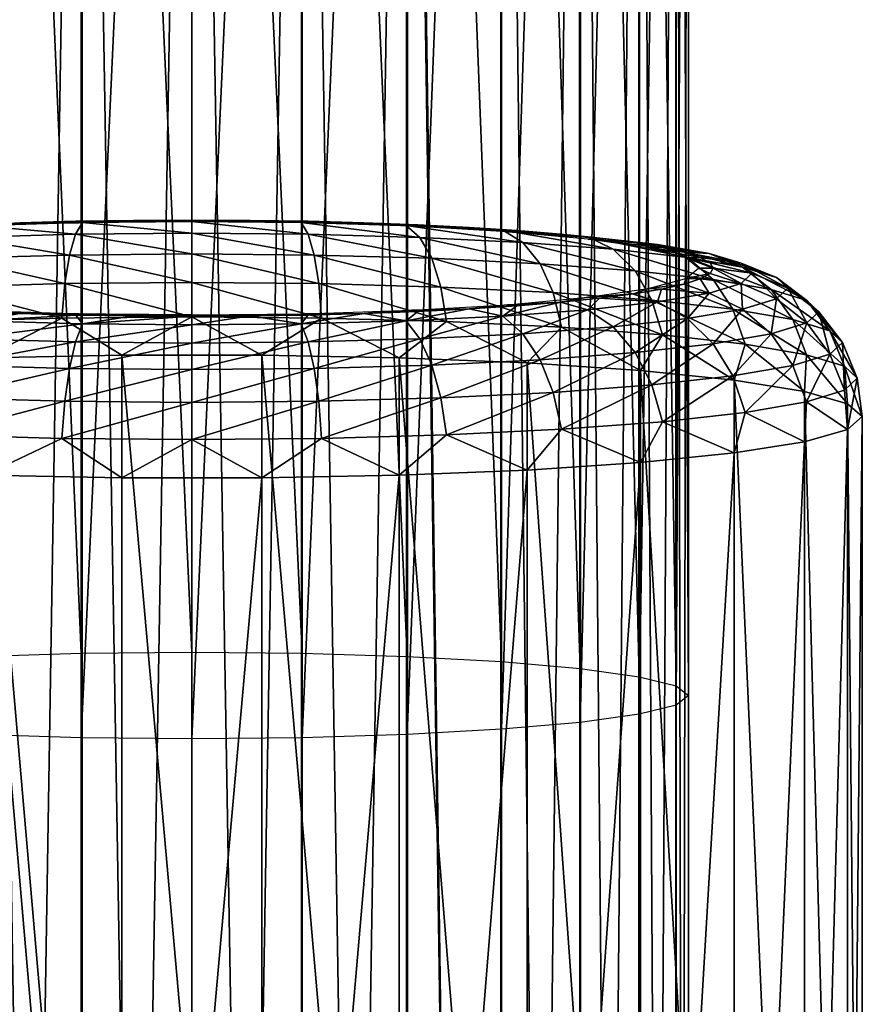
# Model space of a CAD drawing. Header units: millimetres. Extents: x -44 to 78, y -375 to 458.
# Tile 69 of 76: x -3 to 14, y 305 to 325. Entities that reach past the tile are written whole.
import ezdxf

# ---------------------------------------------------------------- set-up
doc = ezdxf.new("R2010")
doc.units = ezdxf.units.MM
doc.header["$LTSCALE"] = 198.929398
for name, color, linetype in [('10', 7, 'CONTINUOUS'), ('254', 7, 'CONTINUOUS'), ('255', 7, 'CONTINUOUS'), ('256', 7, 'CONTINUOUS'), ('257', 7, 'CONTINUOUS'), ('258', 7, 'CONTINUOUS'), ('5', 7, 'CONTINUOUS'), ('6', 7, 'CONTINUOUS'), ('9', 7, 'CONTINUOUS')]:
    doc.layers.add(name, color=color, linetype=linetype)

msp = doc.modelspace()

# ---------------------------------------------------------------- linework, layer by layer
at = {"layer": '10', "color": 7, "linetype": 'CONTINUOUS', "true_color": 0x00000b}
for points in [[(0, 360.706, 201.996), (-2.199, 360.685, 201.752), (0, 312.122, 206.246), (0, 360.706, 201.996)], [(-2.225, 312.1, 205.997), (-4.317, 360.621, 201.02), (-4.339, 312.035, 205.26), (-2.225, 312.1, 205.997)], [(-2.199, 360.685, 201.752), (-4.317, 360.621, 201.02), (-2.225, 312.1, 205.997), (-2.199, 360.685, 201.752)], [(0, 312.122, 206.246), (-2.199, 360.685, 201.752), (-2.225, 312.1, 205.997), (0, 312.122, 206.246)], [(-4.341, 359.049, 183.059), (-2.225, 358.985, 182.322), (-4.339, 310.465, 187.309), (-4.341, 359.049, 183.059)], [(-4.339, 310.465, 187.309), (-2.225, 358.985, 182.322), (-2.225, 310.4, 186.572), (-4.339, 310.465, 187.309)], [(-2.225, 358.985, 182.322), (0, 358.963, 182.072), (-2.225, 310.4, 186.572), (-2.225, 358.985, 182.322)], [(0, 358.963, 182.072), (0, 310.378, 186.323), (-2.225, 310.4, 186.572), (0, 358.963, 182.072)]]:
    msp.add_3dface(points, dxfattribs=at)
at = {"layer": '254', "color": 7, "linetype": 'CONTINUOUS', "true_color": 0xa2afbf}
for points in [[(13.5, 285.004, 198.585), (13.202, 284.744, 195.778), (13.5, 316.868, 195.635), (13.5, 285.004, 198.585)], [(13.5, 316.868, 195.635), (13.202, 284.744, 195.778), (13.205, 316.609, 192.84), (13.5, 316.868, 195.635)], [(13.202, 284.744, 195.778), (12.332, 284.498, 193.12), (13.205, 316.609, 192.84), (13.202, 284.744, 195.778)], [(13.205, 316.609, 192.84), (12.332, 284.498, 193.12), (12.333, 316.361, 190.167), (13.205, 316.609, 192.84)], [(12.333, 316.361, 190.167), (10.925, 284.273, 190.689), (10.922, 316.136, 187.733), (12.333, 316.361, 190.167)], [(12.332, 284.498, 193.12), (10.925, 284.273, 190.689), (12.333, 316.361, 190.167), (12.332, 284.498, 193.12)], [(10.925, 284.273, 190.689), (9.032, 284.079, 188.594), (10.922, 316.136, 187.733), (10.925, 284.273, 190.689)], [(10.922, 316.136, 187.733), (9.032, 284.079, 188.594), (9.033, 315.943, 185.645), (10.922, 316.136, 187.733)], [(9.032, 284.079, 188.594), (6.746, 283.926, 186.943), (9.033, 315.943, 185.645), (9.032, 284.079, 188.594)], [(9.033, 315.943, 185.645), (6.746, 283.926, 186.943), (6.75, 315.79, 183.993), (9.033, 315.943, 185.645)], [(-1.416, 283.766, 185.217), (-4.174, 283.82, 185.803), (-4.172, 315.684, 182.85), (-1.416, 283.766, 185.217)], [(-1.411, 315.63, 182.266), (-1.416, 283.766, 185.217), (-4.172, 315.684, 182.85), (-1.411, 315.63, 182.266)], [(4.172, 315.684, 182.85), (1.416, 283.766, 185.217), (1.411, 315.63, 182.266), (4.172, 315.684, 182.85)], [(4.174, 283.82, 185.803), (1.416, 283.766, 185.217), (4.172, 315.684, 182.85), (4.174, 283.82, 185.803)], [(6.75, 315.79, 183.993), (4.174, 283.82, 185.803), (4.172, 315.684, 182.85), (6.75, 315.79, 183.993)], [(6.746, 283.926, 186.943), (4.174, 283.82, 185.803), (6.75, 315.79, 183.993), (6.746, 283.926, 186.943)], [(1.416, 283.766, 185.217), (-1.416, 283.766, 185.217), (1.411, 315.63, 182.266), (1.416, 283.766, 185.217)], [(1.411, 315.63, 182.266), (-1.416, 283.766, 185.217), (-1.411, 315.63, 182.266), (1.411, 315.63, 182.266)]]:
    msp.add_3dface(points, dxfattribs=at)
at = {"layer": '255', "color": 7, "linetype": 'CONTINUOUS', "true_color": 0xa2afbf}
for points in [[(-4.172, 318.051, 208.419), (-1.416, 286.242, 211.953), (-1.411, 318.106, 209.004), (-4.172, 318.051, 208.419)], [(-1.416, 286.242, 211.953), (1.415, 286.242, 211.953), (-1.411, 318.106, 209.004), (-1.416, 286.242, 211.953)], [(-1.411, 318.106, 209.004), (1.415, 286.242, 211.953), (1.411, 318.106, 209.004), (-1.411, 318.106, 209.004)], [(1.415, 286.242, 211.953), (4.173, 286.187, 211.367), (1.411, 318.106, 209.004), (1.415, 286.242, 211.953)], [(1.411, 318.106, 209.004), (4.173, 286.187, 211.367), (4.172, 318.051, 208.419), (1.411, 318.106, 209.004)], [(-4.174, 286.187, 211.367), (-1.416, 286.242, 211.953), (-4.172, 318.051, 208.419), (-4.174, 286.187, 211.367)], [(4.173, 286.187, 211.367), (6.745, 286.082, 210.227), (4.172, 318.051, 208.419), (4.173, 286.187, 211.367)], [(4.172, 318.051, 208.419), (6.745, 286.082, 210.227), (6.75, 317.946, 207.276), (4.172, 318.051, 208.419)], [(6.745, 286.082, 210.227), (9.031, 285.929, 208.577), (6.75, 317.946, 207.276), (6.745, 286.082, 210.227)], [(6.75, 317.946, 207.276), (9.031, 285.929, 208.577), (9.033, 317.793, 205.624), (6.75, 317.946, 207.276)], [(9.031, 285.929, 208.577), (10.924, 285.735, 206.482), (9.033, 317.793, 205.624), (9.031, 285.929, 208.577)], [(9.033, 317.793, 205.624), (10.924, 285.735, 206.482), (10.922, 317.599, 203.536), (9.033, 317.793, 205.624)], [(10.924, 285.735, 206.482), (12.331, 285.51, 204.051), (10.922, 317.599, 203.536), (10.924, 285.735, 206.482)], [(10.922, 317.599, 203.536), (12.331, 285.51, 204.051), (12.333, 317.374, 201.102), (10.922, 317.599, 203.536)], [(12.331, 285.51, 204.051), (13.202, 285.264, 201.392), (12.333, 317.374, 201.102), (12.331, 285.51, 204.051)], [(12.333, 317.374, 201.102), (13.202, 285.264, 201.392), (13.205, 317.126, 198.429), (12.333, 317.374, 201.102)], [(13.202, 285.264, 201.392), (13.5, 285.004, 198.585), (13.205, 317.126, 198.429), (13.202, 285.264, 201.392)], [(13.5, 285.004, 198.585), (13.5, 316.868, 195.635), (13.205, 317.126, 198.429), (13.5, 285.004, 198.585)]]:
    msp.add_3dface(points, dxfattribs=at)
at = {"layer": '256', "color": 7, "linetype": 'CONTINUOUS', "true_color": 0xa2afbf}
for points in [[(-2.269, 320.772, 205.26), (-4.426, 320.702, 204.509), (-3.466, 320.769, 205.227), (-2.269, 320.772, 205.26)], [(-2.335, 320.799, 205.551), (-2.269, 320.772, 205.26), (-3.466, 320.769, 205.227), (-2.335, 320.799, 205.551)], [(-1.176, 320.817, 205.747), (2.335, 320.799, 205.551), (-2.335, 320.799, 205.551), (-1.176, 320.817, 205.747)], [(0, 320.795, 205.515), (-2.269, 320.772, 205.26), (-2.335, 320.799, 205.551), (0, 320.795, 205.515)], [(2.335, 320.799, 205.551), (0, 320.795, 205.515), (-2.335, 320.799, 205.551), (2.335, 320.799, 205.551)], [(0, 320.823, 205.813), (1.176, 320.817, 205.747), (-1.176, 320.817, 205.747), (0, 320.823, 205.813)], [(1.176, 320.817, 205.747), (2.335, 320.799, 205.551), (-1.176, 320.817, 205.747), (1.176, 320.817, 205.747)], [(3.466, 320.769, 205.227), (0, 320.795, 205.515), (2.335, 320.799, 205.551), (3.466, 320.769, 205.227)], [(2.269, 320.772, 205.26), (0, 320.795, 205.515), (3.466, 320.769, 205.227), (2.269, 320.772, 205.26)], [(4.426, 320.702, 204.509), (2.269, 320.772, 205.26), (4.554, 320.727, 204.779), (4.426, 320.702, 204.509)], [(4.554, 320.727, 204.779), (2.269, 320.772, 205.26), (3.466, 320.769, 205.227), (4.554, 320.727, 204.779)], [(5.584, 320.675, 204.212), (4.426, 320.702, 204.509), (4.554, 320.727, 204.779), (5.584, 320.675, 204.212)], [(6.359, 320.59, 203.299), (4.426, 320.702, 204.509), (6.544, 320.612, 203.534), (6.359, 320.59, 203.299)], [(6.544, 320.612, 203.534), (4.426, 320.702, 204.509), (5.584, 320.675, 204.212), (6.544, 320.612, 203.534)], [(7.423, 320.54, 202.753), (6.359, 320.59, 203.299), (6.544, 320.612, 203.534), (7.423, 320.54, 202.753)], [(7.975, 320.441, 201.69), (6.359, 320.59, 203.299), (8.208, 320.459, 201.878), (7.975, 320.441, 201.69)], [(8.208, 320.459, 201.878), (6.359, 320.59, 203.299), (7.423, 320.54, 202.753), (8.208, 320.459, 201.878)], [(8.89, 320.37, 200.922), (7.975, 320.441, 201.69), (8.208, 320.459, 201.878), (8.89, 320.37, 200.922)], [(9.19, 320.263, 199.765), (7.975, 320.441, 201.69), (9.46, 320.275, 199.895), (9.19, 320.263, 199.765)], [(9.46, 320.275, 199.895), (7.975, 320.441, 201.69), (8.89, 320.37, 200.922), (9.46, 320.275, 199.895)], [(9.911, 320.175, 198.811), (9.19, 320.263, 199.765), (9.46, 320.275, 199.895), (9.911, 320.175, 198.811)], [(9.944, 320.064, 197.618), (9.19, 320.263, 199.765), (10.237, 320.07, 197.684), (9.944, 320.064, 197.618)], [(10.237, 320.07, 197.684), (9.19, 320.263, 199.765), (9.911, 320.175, 198.811), (10.237, 320.07, 197.684)], [(10.434, 319.963, 196.53), (9.944, 320.064, 197.618), (10.237, 320.07, 197.684), (10.434, 319.963, 196.53)], [(10.2, 319.855, 195.358), (9.944, 320.064, 197.618), (10.5, 319.855, 195.358), (10.2, 319.855, 195.358)], [(10.5, 319.855, 195.358), (9.944, 320.064, 197.618), (10.434, 319.963, 196.53), (10.5, 319.855, 195.358)], [(9.944, 319.646, 193.098), (10.2, 319.855, 195.358), (10.434, 319.746, 194.186), (9.944, 319.646, 193.098)], [(10.434, 319.746, 194.186), (10.2, 319.855, 195.358), (10.5, 319.855, 195.358), (10.434, 319.746, 194.186)], [(10.237, 319.64, 193.032), (9.944, 319.646, 193.098), (10.434, 319.746, 194.186), (10.237, 319.64, 193.032)], [(9.19, 319.447, 190.951), (9.944, 319.646, 193.098), (9.911, 319.535, 191.905), (9.19, 319.447, 190.951)], [(9.46, 319.435, 190.821), (9.19, 319.447, 190.951), (9.911, 319.535, 191.905), (9.46, 319.435, 190.821)], [(9.911, 319.535, 191.905), (9.944, 319.646, 193.098), (10.237, 319.64, 193.032), (9.911, 319.535, 191.905)], [(6.359, 319.12, 187.417), (7.975, 319.269, 189.026), (7.423, 319.17, 187.964), (6.359, 319.12, 187.417)], [(7.423, 319.17, 187.964), (7.975, 319.269, 189.026), (8.208, 319.251, 188.839), (7.423, 319.17, 187.964)], [(7.975, 319.269, 189.026), (9.19, 319.447, 190.951), (8.89, 319.34, 189.794), (7.975, 319.269, 189.026)], [(8.208, 319.251, 188.839), (7.975, 319.269, 189.026), (8.89, 319.34, 189.794), (8.208, 319.251, 188.839)], [(8.89, 319.34, 189.794), (9.19, 319.447, 190.951), (9.46, 319.435, 190.821), (8.89, 319.34, 189.794)], [(4.426, 319.008, 186.208), (6.359, 319.12, 187.417), (5.584, 319.035, 186.504), (4.426, 319.008, 186.208)], [(5.584, 319.035, 186.504), (6.359, 319.12, 187.417), (6.544, 319.098, 187.182), (5.584, 319.035, 186.504)], [(6.544, 319.098, 187.182), (6.359, 319.12, 187.417), (7.423, 319.17, 187.964), (6.544, 319.098, 187.182)], [(-4.426, 319.008, 186.208), (-2.269, 318.938, 185.456), (-4.554, 318.983, 185.938), (-4.426, 319.008, 186.208)], [(-4.554, 318.983, 185.938), (-2.269, 318.938, 185.456), (-3.466, 318.941, 185.489), (-4.554, 318.983, 185.938)], [(-2.269, 318.938, 185.456), (0, 318.914, 185.201), (-3.466, 318.941, 185.489), (-2.269, 318.938, 185.456)], [(-3.466, 318.941, 185.489), (0, 318.914, 185.201), (-2.335, 318.911, 185.165), (-3.466, 318.941, 185.489)], [(-2.335, 318.911, 185.165), (0, 318.914, 185.201), (2.335, 318.911, 185.165), (-2.335, 318.911, 185.165)], [(-1.176, 318.893, 184.969), (-2.335, 318.911, 185.165), (1.176, 318.893, 184.969), (-1.176, 318.893, 184.969)], [(1.176, 318.893, 184.969), (-2.335, 318.911, 185.165), (2.335, 318.911, 185.165), (1.176, 318.893, 184.969)], [(0, 318.887, 184.903), (-1.176, 318.893, 184.969), (1.176, 318.893, 184.969), (0, 318.887, 184.903)], [(0, 318.914, 185.201), (2.269, 318.938, 185.456), (2.335, 318.911, 185.165), (0, 318.914, 185.201)], [(2.269, 318.938, 185.456), (4.426, 319.008, 186.208), (3.466, 318.941, 185.489), (2.269, 318.938, 185.456)], [(2.335, 318.911, 185.165), (2.269, 318.938, 185.456), (3.466, 318.941, 185.489), (2.335, 318.911, 185.165)], [(3.466, 318.941, 185.489), (4.426, 319.008, 186.208), (4.554, 318.983, 185.938), (3.466, 318.941, 185.489)], [(4.554, 318.983, 185.938), (4.426, 319.008, 186.208), (5.584, 319.035, 186.504), (4.554, 318.983, 185.938)]]:
    msp.add_3dface(points, dxfattribs=at)
at = {"layer": '257', "color": 7, "linetype": 'CONTINUOUS', "true_color": 0xa2afbf}
for points in [[(10.434, 319.746, 194.186), (10.5, 319.855, 195.358), (11.06, 319.55, 193.177), (10.434, 319.746, 194.186)], [(11.06, 319.55, 193.177), (10.5, 319.855, 195.358), (11.276, 319.753, 195.367), (11.06, 319.55, 193.177)], [(10.237, 319.64, 193.032), (10.434, 319.746, 194.186), (11.06, 319.55, 193.177), (10.237, 319.64, 193.032)], [(11.06, 319.55, 193.177), (11.276, 319.753, 195.367), (11.77, 319.238, 193.064), (11.06, 319.55, 193.177)], [(11.276, 319.753, 195.367), (12.001, 319.454, 195.395), (11.77, 319.238, 193.064), (11.276, 319.753, 195.367)], [(9.46, 319.435, 190.821), (9.911, 319.535, 191.905), (10.418, 319.355, 191.071), (9.46, 319.435, 190.821)], [(9.911, 319.535, 191.905), (10.237, 319.64, 193.032), (10.418, 319.355, 191.071), (9.911, 319.535, 191.905)], [(10.418, 319.355, 191.071), (10.237, 319.64, 193.032), (11.06, 319.55, 193.177), (10.418, 319.355, 191.071)], [(10.418, 319.355, 191.071), (11.06, 319.55, 193.177), (11.087, 319.031, 190.822), (10.418, 319.355, 191.071)], [(11.087, 319.031, 190.822), (11.06, 319.55, 193.177), (11.77, 319.238, 193.064), (11.087, 319.031, 190.822)], [(11.77, 319.238, 193.064), (12.001, 319.454, 195.395), (12.38, 318.752, 192.987), (11.77, 319.238, 193.064)], [(12.001, 319.454, 195.395), (12.622, 318.979, 195.439), (12.38, 318.752, 192.987), (12.001, 319.454, 195.395)], [(7.423, 319.17, 187.964), (8.208, 319.251, 188.839), (7.974, 319.018, 187.428), (7.423, 319.17, 187.964)], [(7.974, 319.018, 187.428), (8.208, 319.251, 188.839), (9.376, 319.176, 189.129), (7.974, 319.018, 187.428)], [(8.208, 319.251, 188.839), (8.89, 319.34, 189.794), (9.376, 319.176, 189.129), (8.208, 319.251, 188.839)], [(8.89, 319.34, 189.794), (9.46, 319.435, 190.821), (9.376, 319.176, 189.129), (8.89, 319.34, 189.794)], [(9.376, 319.176, 189.129), (9.46, 319.435, 190.821), (10.418, 319.355, 191.071), (9.376, 319.176, 189.129)], [(9.376, 319.176, 189.129), (10.418, 319.355, 191.071), (9.978, 318.84, 188.756), (9.376, 319.176, 189.129)], [(9.978, 318.84, 188.756), (10.418, 319.355, 191.071), (11.087, 319.031, 190.822), (9.978, 318.84, 188.756)], [(5.584, 319.035, 186.504), (6.544, 319.098, 187.182), (6.265, 318.889, 186.031), (5.584, 319.035, 186.504)], [(6.544, 319.098, 187.182), (7.423, 319.17, 187.964), (6.265, 318.889, 186.031), (6.544, 319.098, 187.182)], [(6.265, 318.889, 186.031), (7.423, 319.17, 187.964), (7.974, 319.018, 187.428), (6.265, 318.889, 186.031)], [(7.974, 319.018, 187.428), (9.376, 319.176, 189.129), (8.486, 318.672, 186.946), (7.974, 319.018, 187.428)], [(8.486, 318.672, 186.946), (9.376, 319.176, 189.129), (9.978, 318.84, 188.756), (8.486, 318.672, 186.946)], [(11.087, 319.031, 190.822), (11.77, 319.238, 193.064), (11.662, 318.534, 190.629), (11.087, 319.031, 190.822)], [(11.662, 318.534, 190.629), (11.77, 319.238, 193.064), (12.38, 318.752, 192.987), (11.662, 318.534, 190.629)], [(-4.554, 318.983, 185.938), (-3.466, 318.941, 185.489), (-4.315, 318.793, 184.994), (-4.554, 318.983, 185.938)], [(-3.466, 318.941, 185.489), (-2.335, 318.911, 185.165), (-4.315, 318.793, 184.994), (-3.466, 318.941, 185.489)], [(-4.315, 318.793, 184.994), (-2.335, 318.911, 185.165), (-2.2, 318.733, 184.355), (-4.315, 318.793, 184.994)], [(-2.335, 318.911, 185.165), (-1.176, 318.893, 184.969), (-2.2, 318.733, 184.355), (-2.335, 318.911, 185.165)], [(-1.176, 318.893, 184.969), (0, 318.887, 184.903), (-2.2, 318.733, 184.355), (-1.176, 318.893, 184.969)], [(-2.2, 318.733, 184.355), (0, 318.887, 184.903), (0, 318.713, 184.139), (-2.2, 318.733, 184.355)], [(0, 318.887, 184.903), (1.176, 318.893, 184.969), (0, 318.713, 184.139), (0, 318.887, 184.903)], [(0, 318.713, 184.139), (1.176, 318.893, 184.969), (2.2, 318.733, 184.355), (0, 318.713, 184.139)], [(1.176, 318.893, 184.969), (2.335, 318.911, 185.165), (2.2, 318.733, 184.355), (1.176, 318.893, 184.969)], [(2.335, 318.911, 185.165), (3.466, 318.941, 185.489), (2.2, 318.733, 184.355), (2.335, 318.911, 185.165)], [(2.2, 318.733, 184.355), (3.466, 318.941, 185.489), (4.315, 318.793, 184.994), (2.2, 318.733, 184.355)], [(3.466, 318.941, 185.489), (4.554, 318.983, 185.938), (4.315, 318.793, 184.994), (3.466, 318.941, 185.489)], [(4.554, 318.983, 185.938), (5.584, 319.035, 186.504), (4.315, 318.793, 184.994), (4.554, 318.983, 185.938)], [(4.315, 318.793, 184.994), (5.584, 319.035, 186.504), (6.265, 318.889, 186.031), (4.315, 318.793, 184.994)], [(4.315, 318.793, 184.994), (6.265, 318.889, 186.031), (4.592, 318.432, 184.355), (4.315, 318.793, 184.994)], [(4.592, 318.432, 184.355), (6.265, 318.889, 186.031), (6.667, 318.534, 185.459), (4.592, 318.432, 184.355)], [(6.265, 318.889, 186.031), (7.974, 319.018, 187.428), (6.667, 318.534, 185.459), (6.265, 318.889, 186.031)], [(6.667, 318.534, 185.459), (7.974, 319.018, 187.428), (8.486, 318.672, 186.946), (6.667, 318.534, 185.459)], [(9.978, 318.84, 188.756), (11.087, 319.031, 190.822), (10.495, 318.332, 188.456), (9.978, 318.84, 188.756)], [(10.495, 318.332, 188.456), (11.087, 319.031, 190.822), (11.662, 318.534, 190.629), (10.495, 318.332, 188.456)], [(12.38, 318.752, 192.987), (12.622, 318.979, 195.439), (12.848, 318.124, 192.952), (12.38, 318.752, 192.987)], [(12.622, 318.979, 195.439), (13.099, 318.359, 195.497), (12.848, 318.124, 192.952), (12.622, 318.979, 195.439)], [(-4.315, 318.793, 184.994), (-2.2, 318.733, 184.355), (-4.592, 318.432, 184.355), (-4.315, 318.793, 184.994)], [(-4.592, 318.432, 184.355), (-2.2, 318.733, 184.355), (-2.341, 318.369, 183.675), (-4.592, 318.432, 184.355)], [(-2.2, 318.733, 184.355), (0, 318.713, 184.139), (-2.341, 318.369, 183.675), (-2.2, 318.733, 184.355)], [(-2.341, 318.369, 183.675), (0, 318.713, 184.139), (0, 318.348, 183.446), (-2.341, 318.369, 183.675)], [(0, 318.713, 184.139), (2.2, 318.733, 184.355), (0, 318.348, 183.446), (0, 318.713, 184.139)], [(0, 318.348, 183.446), (2.2, 318.733, 184.355), (2.341, 318.369, 183.675), (0, 318.348, 183.446)], [(2.2, 318.733, 184.355), (4.315, 318.793, 184.994), (2.341, 318.369, 183.675), (2.2, 318.733, 184.355)], [(2.341, 318.369, 183.675), (4.315, 318.793, 184.994), (4.592, 318.432, 184.355), (2.341, 318.369, 183.675)], [(6.667, 318.534, 185.459), (8.486, 318.672, 186.946), (7.013, 318.011, 184.989), (6.667, 318.534, 185.459)], [(7.013, 318.011, 184.989), (8.486, 318.672, 186.946), (8.925, 318.156, 186.552), (7.013, 318.011, 184.989)], [(8.486, 318.672, 186.946), (9.978, 318.84, 188.756), (8.925, 318.156, 186.552), (8.486, 318.672, 186.946)], [(8.925, 318.156, 186.552), (9.978, 318.84, 188.756), (10.495, 318.332, 188.456), (8.925, 318.156, 186.552)], [(11.662, 318.534, 190.629), (12.38, 318.752, 192.987), (12.102, 317.897, 190.505), (11.662, 318.534, 190.629)], [(12.102, 317.897, 190.505), (12.38, 318.752, 192.987), (12.848, 318.124, 192.952), (12.102, 317.897, 190.505)], [(4.592, 318.432, 184.355), (6.667, 318.534, 185.459), (4.83, 317.904, 183.827), (4.592, 318.432, 184.355)], [(4.83, 317.904, 183.827), (6.667, 318.534, 185.459), (7.013, 318.011, 184.989), (4.83, 317.904, 183.827)], [(10.495, 318.332, 188.456), (11.662, 318.534, 190.629), (10.892, 317.688, 188.25), (10.495, 318.332, 188.456)], [(10.892, 317.688, 188.25), (11.662, 318.534, 190.629), (12.102, 317.897, 190.505), (10.892, 317.688, 188.25)], [(-4.592, 318.432, 184.355), (-2.341, 318.369, 183.675), (-4.83, 317.904, 183.827), (-4.592, 318.432, 184.355)], [(-4.83, 317.904, 183.827), (-2.341, 318.369, 183.675), (-2.463, 317.837, 183.112), (-4.83, 317.904, 183.827)], [(-2.341, 318.369, 183.675), (0, 318.348, 183.446), (-2.463, 317.837, 183.112), (-2.341, 318.369, 183.675)], [(-2.463, 317.837, 183.112), (0, 318.348, 183.446), (0, 317.815, 182.87), (-2.463, 317.837, 183.112)], [(0, 318.348, 183.446), (2.341, 318.369, 183.675), (0, 317.815, 182.87), (0, 318.348, 183.446)], [(0, 317.815, 182.87), (2.341, 318.369, 183.675), (2.463, 317.837, 183.112), (0, 317.815, 182.87)], [(2.341, 318.369, 183.675), (4.592, 318.432, 184.355), (2.463, 317.837, 183.112), (2.341, 318.369, 183.675)], [(2.463, 317.837, 183.112), (4.592, 318.432, 184.355), (4.83, 317.904, 183.827), (2.463, 317.837, 183.112)], [(8.925, 318.156, 186.552), (10.495, 318.332, 188.456), (9.263, 317.505, 186.273), (8.925, 318.156, 186.552)], [(9.263, 317.505, 186.273), (10.495, 318.332, 188.456), (10.892, 317.688, 188.25), (9.263, 317.505, 186.273)], [(13.099, 318.359, 195.497), (13.141, 317.397, 192.961), (12.848, 318.124, 192.952), (13.099, 318.359, 195.497)], [(13.399, 317.638, 195.563), (13.141, 317.397, 192.961), (13.099, 318.359, 195.497), (13.399, 317.638, 195.563)], [(7.013, 318.011, 184.989), (8.925, 318.156, 186.552), (7.278, 317.355, 184.651), (7.013, 318.011, 184.989)], [(7.278, 317.355, 184.651), (8.925, 318.156, 186.552), (9.263, 317.505, 186.273), (7.278, 317.355, 184.651)], [(12.379, 317.165, 190.458), (12.102, 317.897, 190.505), (12.848, 318.124, 192.952), (12.379, 317.165, 190.458)], [(13.141, 317.397, 192.961), (12.379, 317.165, 190.458), (12.848, 318.124, 192.952), (13.141, 317.397, 192.961)], [(-4.83, 317.904, 183.827), (-2.463, 317.837, 183.112), (-5.013, 317.243, 183.446), (-4.83, 317.904, 183.827)], [(2.463, 317.837, 183.112), (4.83, 317.904, 183.827), (2.556, 317.175, 182.704), (2.463, 317.837, 183.112)], [(2.556, 317.175, 182.704), (4.83, 317.904, 183.827), (5.013, 317.243, 183.446), (2.556, 317.175, 182.704)], [(4.83, 317.904, 183.827), (7.013, 318.011, 184.989), (5.013, 317.243, 183.446), (4.83, 317.904, 183.827)], [(5.013, 317.243, 183.446), (7.013, 318.011, 184.989), (7.278, 317.355, 184.651), (5.013, 317.243, 183.446)], [(11.141, 316.951, 188.151), (10.892, 317.688, 188.25), (12.102, 317.897, 190.505), (11.141, 316.951, 188.151)], [(12.379, 317.165, 190.458), (11.141, 316.951, 188.151), (12.102, 317.897, 190.505), (12.379, 317.165, 190.458)], [(-5.013, 317.243, 183.446), (-2.463, 317.837, 183.112), (-2.556, 317.175, 182.704), (-5.013, 317.243, 183.446)], [(-2.463, 317.837, 183.112), (0, 317.815, 182.87), (-2.556, 317.175, 182.704), (-2.463, 317.837, 183.112)], [(-2.556, 317.175, 182.704), (0, 317.815, 182.87), (0, 317.152, 182.453), (-2.556, 317.175, 182.704)], [(0, 317.815, 182.87), (2.463, 317.837, 183.112), (0, 317.152, 182.453), (0, 317.815, 182.87)], [(0, 317.152, 182.453), (2.463, 317.837, 183.112), (2.556, 317.175, 182.704), (0, 317.152, 182.453)], [(9.474, 316.764, 186.129), (9.263, 317.505, 186.273), (10.892, 317.688, 188.25), (9.474, 316.764, 186.129)], [(11.141, 316.951, 188.151), (9.474, 316.764, 186.129), (10.892, 317.688, 188.25), (11.141, 316.951, 188.151)], [(7.444, 316.611, 184.47), (7.278, 317.355, 184.651), (9.263, 317.505, 186.273), (7.444, 316.611, 184.47)], [(9.474, 316.764, 186.129), (7.444, 316.611, 184.47), (9.263, 317.505, 186.273), (9.474, 316.764, 186.129)], [(13.399, 317.638, 195.563), (13.205, 316.609, 192.84), (13.141, 317.397, 192.961), (13.399, 317.638, 195.563)], [(13.5, 316.868, 195.635), (13.205, 316.609, 192.84), (13.399, 317.638, 195.563), (13.5, 316.868, 195.635)], [(5.127, 316.497, 183.237), (5.013, 317.243, 183.446), (7.278, 317.355, 184.651), (5.127, 316.497, 183.237)], [(7.444, 316.611, 184.47), (5.127, 316.497, 183.237), (7.278, 317.355, 184.651), (7.444, 316.611, 184.47)], [(13.141, 317.397, 192.961), (13.205, 316.609, 192.84), (12.379, 317.165, 190.458), (13.141, 317.397, 192.961)], [(-5.127, 316.497, 183.237), (-5.013, 317.243, 183.446), (-2.556, 317.175, 182.704), (-5.127, 316.497, 183.237)], [(-2.614, 316.426, 182.478), (-5.127, 316.497, 183.237), (-2.556, 317.175, 182.704), (-2.614, 316.426, 182.478)], [(-2.614, 316.426, 182.478), (-2.556, 317.175, 182.704), (0, 317.152, 182.453), (-2.614, 316.426, 182.478)], [(0, 316.402, 182.222), (-2.614, 316.426, 182.478), (0, 317.152, 182.453), (0, 316.402, 182.222)], [(2.614, 316.426, 182.478), (0, 316.402, 182.222), (2.556, 317.175, 182.704), (2.614, 316.426, 182.478)], [(0, 316.402, 182.222), (0, 317.152, 182.453), (2.556, 317.175, 182.704), (0, 316.402, 182.222)], [(2.614, 316.426, 182.478), (2.556, 317.175, 182.704), (5.013, 317.243, 183.446), (2.614, 316.426, 182.478)], [(5.127, 316.497, 183.237), (2.614, 316.426, 182.478), (5.013, 317.243, 183.446), (5.127, 316.497, 183.237)], [(12.379, 317.165, 190.458), (12.333, 316.361, 190.167), (11.141, 316.951, 188.151), (12.379, 317.165, 190.458)], [(13.205, 316.609, 192.84), (12.333, 316.361, 190.167), (12.379, 317.165, 190.458), (13.205, 316.609, 192.84)], [(11.141, 316.951, 188.151), (10.922, 316.136, 187.733), (9.474, 316.764, 186.129), (11.141, 316.951, 188.151)], [(12.333, 316.361, 190.167), (10.922, 316.136, 187.733), (11.141, 316.951, 188.151), (12.333, 316.361, 190.167)], [(9.474, 316.764, 186.129), (9.033, 315.943, 185.645), (7.444, 316.611, 184.47), (9.474, 316.764, 186.129)], [(10.922, 316.136, 187.733), (9.033, 315.943, 185.645), (9.474, 316.764, 186.129), (10.922, 316.136, 187.733)], [(-2.614, 316.426, 182.478), (-4.172, 315.684, 182.85), (-5.127, 316.497, 183.237), (-2.614, 316.426, 182.478)], [(5.127, 316.497, 183.237), (4.172, 315.684, 182.85), (2.614, 316.426, 182.478), (5.127, 316.497, 183.237)], [(6.75, 315.79, 183.993), (4.172, 315.684, 182.85), (5.127, 316.497, 183.237), (6.75, 315.79, 183.993)], [(7.444, 316.611, 184.47), (6.75, 315.79, 183.993), (5.127, 316.497, 183.237), (7.444, 316.611, 184.47)], [(9.033, 315.943, 185.645), (6.75, 315.79, 183.993), (7.444, 316.611, 184.47), (9.033, 315.943, 185.645)], [(-1.411, 315.63, 182.266), (-4.172, 315.684, 182.85), (-2.614, 316.426, 182.478), (-1.411, 315.63, 182.266)], [(0, 316.402, 182.222), (-1.411, 315.63, 182.266), (-2.614, 316.426, 182.478), (0, 316.402, 182.222)], [(1.411, 315.63, 182.266), (-1.411, 315.63, 182.266), (0, 316.402, 182.222), (1.411, 315.63, 182.266)], [(2.614, 316.426, 182.478), (1.411, 315.63, 182.266), (0, 316.402, 182.222), (2.614, 316.426, 182.478)], [(4.172, 315.684, 182.85), (1.411, 315.63, 182.266), (2.614, 316.426, 182.478), (4.172, 315.684, 182.85)]]:
    msp.add_3dface(points, dxfattribs=at)
at = {"layer": '258', "color": 7, "linetype": 'CONTINUOUS', "true_color": 0xa2afbf}
for points in [[(-2.341, 320.539, 207.115), (-4.315, 320.714, 205.741), (-4.592, 320.476, 206.435), (-2.341, 320.539, 207.115)], [(-2.2, 320.773, 206.38), (-3.466, 320.769, 205.227), (-4.315, 320.714, 205.741), (-2.2, 320.773, 206.38)], [(-2.2, 320.773, 206.38), (-4.315, 320.714, 205.741), (-2.341, 320.539, 207.115), (-2.2, 320.773, 206.38)], [(-2.335, 320.799, 205.551), (-3.466, 320.769, 205.227), (-2.2, 320.773, 206.38), (-2.335, 320.799, 205.551)], [(0, 320.561, 207.345), (-2.2, 320.773, 206.38), (-2.341, 320.539, 207.115), (0, 320.561, 207.345)], [(-1.176, 320.817, 205.747), (-2.335, 320.799, 205.551), (-2.2, 320.773, 206.38), (-1.176, 320.817, 205.747)], [(0, 320.793, 206.596), (-1.176, 320.817, 205.747), (-2.2, 320.773, 206.38), (0, 320.793, 206.596)], [(0, 320.793, 206.596), (-2.2, 320.773, 206.38), (0, 320.561, 207.345), (0, 320.793, 206.596)], [(0, 320.823, 205.813), (-1.176, 320.817, 205.747), (0, 320.793, 206.596), (0, 320.823, 205.813)], [(1.176, 320.817, 205.747), (0, 320.823, 205.813), (2.2, 320.773, 206.38), (1.176, 320.817, 205.747)], [(2.2, 320.773, 206.38), (0, 320.823, 205.813), (0, 320.793, 206.596), (2.2, 320.773, 206.38)], [(2.2, 320.773, 206.38), (0, 320.793, 206.596), (2.341, 320.539, 207.115), (2.2, 320.773, 206.38)], [(2.341, 320.539, 207.115), (0, 320.793, 206.596), (0, 320.561, 207.345), (2.341, 320.539, 207.115)], [(2.335, 320.799, 205.551), (1.176, 320.817, 205.747), (2.2, 320.773, 206.38), (2.335, 320.799, 205.551)], [(4.315, 320.714, 205.741), (2.335, 320.799, 205.551), (2.2, 320.773, 206.38), (4.315, 320.714, 205.741)], [(4.315, 320.714, 205.741), (2.2, 320.773, 206.38), (4.592, 320.476, 206.435), (4.315, 320.714, 205.741)], [(4.592, 320.476, 206.435), (2.2, 320.773, 206.38), (2.341, 320.539, 207.115), (4.592, 320.476, 206.435)], [(3.466, 320.769, 205.227), (2.335, 320.799, 205.551), (4.315, 320.714, 205.741), (3.466, 320.769, 205.227)], [(4.554, 320.727, 204.779), (3.466, 320.769, 205.227), (4.315, 320.714, 205.741), (4.554, 320.727, 204.779)], [(6.265, 320.618, 204.704), (4.554, 320.727, 204.779), (4.315, 320.714, 205.741), (6.265, 320.618, 204.704)], [(6.265, 320.618, 204.704), (4.315, 320.714, 205.741), (6.667, 320.374, 205.331), (6.265, 320.618, 204.704)], [(6.667, 320.374, 205.331), (4.315, 320.714, 205.741), (4.592, 320.476, 206.435), (6.667, 320.374, 205.331)], [(5.584, 320.675, 204.212), (4.554, 320.727, 204.779), (6.265, 320.618, 204.704), (5.584, 320.675, 204.212)], [(6.544, 320.612, 203.534), (5.584, 320.675, 204.212), (6.265, 320.618, 204.704), (6.544, 320.612, 203.534)], [(-2.463, 320.12, 207.766), (-4.592, 320.476, 206.435), (-4.83, 320.054, 207.051), (-2.463, 320.12, 207.766)], [(-2.341, 320.539, 207.115), (-4.592, 320.476, 206.435), (-2.463, 320.12, 207.766), (-2.341, 320.539, 207.115)], [(0, 320.143, 208.008), (-2.341, 320.539, 207.115), (-2.463, 320.12, 207.766), (0, 320.143, 208.008)], [(0, 320.561, 207.345), (-2.341, 320.539, 207.115), (0, 320.143, 208.008), (0, 320.561, 207.345)], [(2.341, 320.539, 207.115), (0, 320.561, 207.345), (2.463, 320.12, 207.766), (2.341, 320.539, 207.115)], [(2.463, 320.12, 207.766), (0, 320.561, 207.345), (0, 320.143, 208.008), (2.463, 320.12, 207.766)], [(4.592, 320.476, 206.435), (2.341, 320.539, 207.115), (4.83, 320.054, 207.051), (4.592, 320.476, 206.435)], [(4.83, 320.054, 207.051), (2.341, 320.539, 207.115), (2.463, 320.12, 207.766), (4.83, 320.054, 207.051)], [(6.667, 320.374, 205.331), (4.592, 320.476, 206.435), (7.013, 319.946, 205.89), (6.667, 320.374, 205.331)], [(7.013, 319.946, 205.89), (4.592, 320.476, 206.435), (4.83, 320.054, 207.051), (7.013, 319.946, 205.89)], [(7.974, 320.488, 203.307), (6.544, 320.612, 203.534), (6.265, 320.618, 204.704), (7.974, 320.488, 203.307)], [(7.974, 320.488, 203.307), (6.265, 320.618, 204.704), (8.486, 320.237, 203.845), (7.974, 320.488, 203.307)], [(8.486, 320.237, 203.845), (6.265, 320.618, 204.704), (6.667, 320.374, 205.331), (8.486, 320.237, 203.845)], [(7.423, 320.54, 202.753), (6.544, 320.612, 203.534), (7.974, 320.488, 203.307), (7.423, 320.54, 202.753)], [(8.208, 320.459, 201.878), (7.423, 320.54, 202.753), (7.974, 320.488, 203.307), (8.208, 320.459, 201.878)], [(9.376, 320.331, 201.606), (8.208, 320.459, 201.878), (7.974, 320.488, 203.307), (9.376, 320.331, 201.606)], [(9.376, 320.331, 201.606), (7.974, 320.488, 203.307), (9.978, 320.069, 202.034), (9.376, 320.331, 201.606)], [(9.978, 320.069, 202.034), (7.974, 320.488, 203.307), (8.486, 320.237, 203.845), (9.978, 320.069, 202.034)], [(8.89, 320.37, 200.922), (8.208, 320.459, 201.878), (9.376, 320.331, 201.606), (8.89, 320.37, 200.922)], [(8.486, 320.237, 203.845), (6.667, 320.374, 205.331), (8.925, 319.802, 204.327), (8.486, 320.237, 203.845)], [(8.925, 319.802, 204.327), (6.667, 320.374, 205.331), (7.013, 319.946, 205.89), (8.925, 319.802, 204.327)], [(9.46, 320.275, 199.895), (8.89, 320.37, 200.922), (10.418, 320.151, 199.664), (9.46, 320.275, 199.895)], [(10.418, 320.151, 199.664), (8.89, 320.37, 200.922), (9.376, 320.331, 201.606), (10.418, 320.151, 199.664)], [(10.418, 320.151, 199.664), (9.376, 320.331, 201.606), (11.087, 319.878, 199.968), (10.418, 320.151, 199.664)], [(11.087, 319.878, 199.968), (9.376, 320.331, 201.606), (9.978, 320.069, 202.034), (11.087, 319.878, 199.968)], [(9.911, 320.175, 198.811), (9.46, 320.275, 199.895), (10.418, 320.151, 199.664), (9.911, 320.175, 198.811)], [(-2.556, 319.544, 208.289), (-4.83, 320.054, 207.051), (-5.013, 319.475, 207.547), (-2.556, 319.544, 208.289)], [(-2.463, 320.12, 207.766), (-4.83, 320.054, 207.051), (-2.556, 319.544, 208.289), (-2.463, 320.12, 207.766)], [(0, 319.567, 208.54), (-2.463, 320.12, 207.766), (-2.556, 319.544, 208.289), (0, 319.567, 208.54)], [(0, 320.143, 208.008), (-2.463, 320.12, 207.766), (0, 319.567, 208.54), (0, 320.143, 208.008)], [(2.463, 320.12, 207.766), (0, 320.143, 208.008), (2.556, 319.544, 208.289), (2.463, 320.12, 207.766)], [(2.556, 319.544, 208.289), (0, 320.143, 208.008), (0, 319.567, 208.54), (2.556, 319.544, 208.289)], [(4.83, 320.054, 207.051), (2.463, 320.12, 207.766), (5.013, 319.475, 207.547), (4.83, 320.054, 207.051)], [(5.013, 319.475, 207.547), (2.463, 320.12, 207.766), (2.556, 319.544, 208.289), (5.013, 319.475, 207.547)], [(7.013, 319.946, 205.89), (4.83, 320.054, 207.051), (7.278, 319.363, 206.342), (7.013, 319.946, 205.89)], [(7.278, 319.363, 206.342), (4.83, 320.054, 207.051), (5.013, 319.475, 207.547), (7.278, 319.363, 206.342)], [(9.978, 320.069, 202.034), (8.486, 320.237, 203.845), (10.495, 319.625, 202.422), (9.978, 320.069, 202.034)], [(10.495, 319.625, 202.422), (8.486, 320.237, 203.845), (8.925, 319.802, 204.327), (10.495, 319.625, 202.422)], [(10.237, 320.07, 197.684), (9.911, 320.175, 198.811), (11.06, 319.956, 197.558), (10.237, 320.07, 197.684)], [(11.06, 319.956, 197.558), (9.911, 320.175, 198.811), (10.418, 320.151, 199.664), (11.06, 319.956, 197.558)], [(11.087, 319.878, 199.968), (9.978, 320.069, 202.034), (11.662, 319.424, 200.249), (11.087, 319.878, 199.968)], [(11.662, 319.424, 200.249), (9.978, 320.069, 202.034), (10.495, 319.625, 202.422), (11.662, 319.424, 200.249)], [(10.434, 319.963, 196.53), (10.237, 320.07, 197.684), (11.06, 319.956, 197.558), (10.434, 319.963, 196.53)], [(11.06, 319.956, 197.558), (10.418, 320.151, 199.664), (11.77, 319.67, 197.726), (11.06, 319.956, 197.558)], [(11.77, 319.67, 197.726), (10.418, 320.151, 199.664), (11.087, 319.878, 199.968), (11.77, 319.67, 197.726)], [(8.925, 319.802, 204.327), (7.013, 319.946, 205.89), (9.263, 319.213, 204.72), (8.925, 319.802, 204.327)], [(9.263, 319.213, 204.72), (7.013, 319.946, 205.89), (7.278, 319.363, 206.342), (9.263, 319.213, 204.72)], [(10.5, 319.855, 195.358), (10.434, 319.963, 196.53), (11.276, 319.753, 195.367), (10.5, 319.855, 195.358)], [(11.276, 319.753, 195.367), (10.434, 319.963, 196.53), (11.06, 319.956, 197.558), (11.276, 319.753, 195.367)], [(12.001, 319.454, 195.395), (11.276, 319.753, 195.367), (11.06, 319.956, 197.558), (12.001, 319.454, 195.395)], [(12.001, 319.454, 195.395), (11.06, 319.956, 197.558), (11.77, 319.67, 197.726), (12.001, 319.454, 195.395)], [(11.77, 319.67, 197.726), (11.087, 319.878, 199.968), (12.38, 319.206, 197.891), (11.77, 319.67, 197.726)], [(12.38, 319.206, 197.891), (11.087, 319.878, 199.968), (11.662, 319.424, 200.249), (12.38, 319.206, 197.891)], [(10.495, 319.625, 202.422), (8.925, 319.802, 204.327), (10.892, 319.03, 202.743), (10.495, 319.625, 202.422)], [(10.892, 319.03, 202.743), (8.925, 319.802, 204.327), (9.263, 319.213, 204.72), (10.892, 319.03, 202.743)], [(12.622, 318.979, 195.439), (12.001, 319.454, 195.395), (11.77, 319.67, 197.726), (12.622, 318.979, 195.439)], [(12.622, 318.979, 195.439), (11.77, 319.67, 197.726), (12.38, 319.206, 197.891), (12.622, 318.979, 195.439)], [(-5.127, 318.779, 207.889), (-2.614, 318.849, 208.649), (-5.013, 319.475, 207.547), (-5.127, 318.779, 207.889)], [(-2.614, 318.849, 208.649), (-2.556, 319.544, 208.289), (-5.013, 319.475, 207.547), (-2.614, 318.849, 208.649)], [(-2.614, 318.849, 208.649), (0, 318.873, 208.905), (-2.556, 319.544, 208.289), (-2.614, 318.849, 208.649)], [(0, 318.873, 208.905), (0, 319.567, 208.54), (-2.556, 319.544, 208.289), (0, 318.873, 208.905)], [(0, 318.873, 208.905), (2.614, 318.849, 208.649), (0, 319.567, 208.54), (0, 318.873, 208.905)], [(2.614, 318.849, 208.649), (2.556, 319.544, 208.289), (0, 319.567, 208.54), (2.614, 318.849, 208.649)], [(2.614, 318.849, 208.649), (5.127, 318.779, 207.889), (2.556, 319.544, 208.289), (2.614, 318.849, 208.649)], [(5.127, 318.779, 207.889), (5.013, 319.475, 207.547), (2.556, 319.544, 208.289), (5.127, 318.779, 207.889)], [(5.127, 318.779, 207.889), (7.444, 318.665, 206.656), (5.013, 319.475, 207.547), (5.127, 318.779, 207.889)], [(7.444, 318.665, 206.656), (7.278, 319.363, 206.342), (5.013, 319.475, 207.547), (7.444, 318.665, 206.656)], [(11.662, 319.424, 200.249), (10.495, 319.625, 202.422), (12.102, 318.821, 200.488), (11.662, 319.424, 200.249)], [(12.102, 318.821, 200.488), (10.495, 319.625, 202.422), (10.892, 319.03, 202.743), (12.102, 318.821, 200.488)], [(7.444, 318.665, 206.656), (9.474, 318.511, 204.997), (7.278, 319.363, 206.342), (7.444, 318.665, 206.656)], [(9.474, 318.511, 204.997), (9.263, 319.213, 204.72), (7.278, 319.363, 206.342), (9.474, 318.511, 204.997)], [(12.38, 319.206, 197.891), (11.662, 319.424, 200.249), (12.848, 318.595, 198.041), (12.38, 319.206, 197.891)], [(12.848, 318.595, 198.041), (11.662, 319.424, 200.249), (12.102, 318.821, 200.488), (12.848, 318.595, 198.041)], [(9.474, 318.511, 204.997), (11.141, 318.324, 202.975), (9.263, 319.213, 204.72), (9.474, 318.511, 204.997)], [(11.141, 318.324, 202.975), (10.892, 319.03, 202.743), (9.263, 319.213, 204.72), (11.141, 318.324, 202.975)], [(13.099, 318.359, 195.497), (12.622, 318.979, 195.439), (12.38, 319.206, 197.891), (13.099, 318.359, 195.497)], [(13.099, 318.359, 195.497), (12.38, 319.206, 197.891), (12.848, 318.595, 198.041), (13.099, 318.359, 195.497)], [(-2.614, 318.849, 208.649), (-1.411, 318.106, 209.004), (0, 318.873, 208.905), (-2.614, 318.849, 208.649)], [(-1.411, 318.106, 209.004), (1.411, 318.106, 209.004), (0, 318.873, 208.905), (-1.411, 318.106, 209.004)], [(0, 318.873, 208.905), (1.411, 318.106, 209.004), (2.614, 318.849, 208.649), (0, 318.873, 208.905)], [(11.141, 318.324, 202.975), (12.379, 318.111, 200.669), (10.892, 319.03, 202.743), (11.141, 318.324, 202.975)], [(12.379, 318.111, 200.669), (12.102, 318.821, 200.488), (10.892, 319.03, 202.743), (12.379, 318.111, 200.669)], [(-5.127, 318.779, 207.889), (-4.172, 318.051, 208.419), (-2.614, 318.849, 208.649), (-5.127, 318.779, 207.889)], [(-4.172, 318.051, 208.419), (-1.411, 318.106, 209.004), (-2.614, 318.849, 208.649), (-4.172, 318.051, 208.419)], [(1.411, 318.106, 209.004), (4.172, 318.051, 208.419), (2.614, 318.849, 208.649), (1.411, 318.106, 209.004)], [(2.614, 318.849, 208.649), (4.172, 318.051, 208.419), (5.127, 318.779, 207.889), (2.614, 318.849, 208.649)], [(4.172, 318.051, 208.419), (6.75, 317.946, 207.276), (5.127, 318.779, 207.889), (4.172, 318.051, 208.419)], [(5.127, 318.779, 207.889), (6.75, 317.946, 207.276), (7.444, 318.665, 206.656), (5.127, 318.779, 207.889)], [(6.75, 317.946, 207.276), (9.033, 317.793, 205.624), (7.444, 318.665, 206.656), (6.75, 317.946, 207.276)], [(7.444, 318.665, 206.656), (9.033, 317.793, 205.624), (9.474, 318.511, 204.997), (7.444, 318.665, 206.656)], [(12.379, 318.111, 200.669), (13.141, 317.879, 198.166), (12.102, 318.821, 200.488), (12.379, 318.111, 200.669)], [(13.141, 317.879, 198.166), (12.848, 318.595, 198.041), (12.102, 318.821, 200.488), (13.141, 317.879, 198.166)], [(9.033, 317.793, 205.624), (10.922, 317.599, 203.536), (9.474, 318.511, 204.997), (9.033, 317.793, 205.624)], [(9.474, 318.511, 204.997), (10.922, 317.599, 203.536), (11.141, 318.324, 202.975), (9.474, 318.511, 204.997)], [(13.399, 317.638, 195.563), (13.099, 318.359, 195.497), (12.848, 318.595, 198.041), (13.399, 317.638, 195.563)], [(13.141, 317.879, 198.166), (13.399, 317.638, 195.563), (12.848, 318.595, 198.041), (13.141, 317.879, 198.166)], [(10.922, 317.599, 203.536), (12.333, 317.374, 201.102), (11.141, 318.324, 202.975), (10.922, 317.599, 203.536)], [(11.141, 318.324, 202.975), (12.333, 317.374, 201.102), (12.379, 318.111, 200.669), (11.141, 318.324, 202.975)], [(12.333, 317.374, 201.102), (13.205, 317.126, 198.429), (12.379, 318.111, 200.669), (12.333, 317.374, 201.102)], [(12.379, 318.111, 200.669), (13.205, 317.126, 198.429), (13.141, 317.879, 198.166), (12.379, 318.111, 200.669)], [(13.205, 317.126, 198.429), (13.5, 316.868, 195.635), (13.141, 317.879, 198.166), (13.205, 317.126, 198.429)], [(13.5, 316.868, 195.635), (13.399, 317.638, 195.563), (13.141, 317.879, 198.166), (13.5, 316.868, 195.635)]]:
    msp.add_3dface(points, dxfattribs=at)
at = {"layer": '5', "color": 7, "linetype": 'CONTINUOUS', "true_color": 0x00000b}
for points in [[(0, 351.45, 10), (0, 219.45, 10), (2.225, 219.45, 9.749), (0, 351.45, 10)], [(2.199, 351.45, 9.755), (0, 351.45, 10), (2.225, 219.45, 9.749), (2.199, 351.45, 9.755)], [(0, 351.45, -10), (2.225, 351.45, -9.749), (0, 219.45, -10), (0, 351.45, -10)], [(0, 219.45, -10), (2.225, 351.45, -9.749), (2.225, 219.45, -9.749), (0, 219.45, -10)], [(4.317, 351.45, 9.02), (2.199, 351.45, 9.755), (4.339, 219.45, 9.01), (4.317, 351.45, 9.02)], [(4.339, 219.45, 9.01), (2.199, 351.45, 9.755), (2.225, 219.45, 9.749), (4.339, 219.45, 9.01)], [(2.225, 351.45, -9.749), (4.341, 351.45, -9.009), (2.225, 219.45, -9.749), (2.225, 351.45, -9.749)], [(2.225, 219.45, -9.749), (4.341, 351.45, -9.009), (4.339, 219.45, -9.01), (2.225, 219.45, -9.749)], [(6.217, 351.45, 7.832), (4.317, 351.45, 9.02), (6.235, 219.45, 7.818), (6.217, 351.45, 7.832)], [(6.235, 219.45, 7.818), (4.317, 351.45, 9.02), (4.339, 219.45, 9.01), (6.235, 219.45, 7.818)], [(4.339, 219.45, -9.01), (4.341, 351.45, -9.009), (6.235, 219.45, -7.818), (4.339, 219.45, -9.01)], [(4.341, 351.45, -9.009), (6.238, 351.45, -7.816), (6.235, 219.45, -7.818), (4.341, 351.45, -9.009)], [(7.806, 351.45, 6.251), (6.217, 351.45, 7.832), (6.235, 219.45, 7.818), (7.806, 351.45, 6.251)], [(7.818, 219.45, 6.235), (7.806, 351.45, 6.251), (6.235, 219.45, 7.818), (7.818, 219.45, 6.235)], [(6.235, 219.45, -7.818), (6.238, 351.45, -7.816), (7.818, 219.45, -6.235), (6.235, 219.45, -7.818)], [(6.238, 351.45, -7.816), (7.823, 351.45, -6.23), (7.818, 219.45, -6.235), (6.238, 351.45, -7.816)], [(9.002, 351.45, 4.355), (7.806, 351.45, 6.251), (7.818, 219.45, 6.235), (9.002, 351.45, 4.355)], [(9.01, 219.45, 4.339), (9.002, 351.45, 4.355), (7.818, 219.45, 6.235), (9.01, 219.45, 4.339)], [(7.818, 219.45, -6.235), (7.823, 351.45, -6.23), (9.01, 219.45, -4.339), (7.818, 219.45, -6.235)], [(7.823, 351.45, -6.23), (9.014, 351.45, -4.331), (9.01, 219.45, -4.339), (7.823, 351.45, -6.23)], [(9.746, 351.45, 2.241), (9.002, 351.45, 4.355), (9.01, 219.45, 4.339), (9.746, 351.45, 2.241)], [(9.749, 219.45, 2.225), (9.746, 351.45, 2.241), (9.01, 219.45, 4.339), (9.749, 219.45, 2.225)], [(9.01, 219.45, -4.339), (9.014, 351.45, -4.331), (9.749, 219.45, -2.225), (9.01, 219.45, -4.339)], [(9.014, 351.45, -4.331), (9.752, 351.45, -2.214), (9.749, 219.45, -2.225), (9.014, 351.45, -4.331)], [(10, 351.45, 0.013), (9.746, 351.45, 2.241), (9.749, 219.45, 2.225), (10, 351.45, 0.013)], [(10, 219.45), (10, 351.45, 0.013), (9.749, 219.45, 2.225), (10, 219.45)], [(9.749, 219.45, -2.225), (9.752, 351.45, -2.214), (10, 219.45), (9.749, 219.45, -2.225)], [(9.752, 351.45, -2.214), (10, 351.45, 0.013), (10, 219.45), (9.752, 351.45, -2.214)]]:
    msp.add_3dface(points, dxfattribs=at)
at = {"layer": '6', "color": 7, "linetype": 'CONTINUOUS', "true_color": 0x00000b}
for points in [[(-2.225, 351.45, 9.749), (-4.341, 351.45, 9.009), (-2.225, 219.45, 9.749), (-2.225, 351.45, 9.749)], [(-2.225, 219.45, 9.749), (-4.341, 351.45, 9.009), (-4.339, 219.45, 9.01), (-2.225, 219.45, 9.749)], [(-4.317, 351.45, -9.02), (-2.199, 351.45, -9.755), (-4.339, 219.45, -9.01), (-4.317, 351.45, -9.02)], [(-4.339, 219.45, -9.01), (-2.199, 351.45, -9.755), (-2.225, 219.45, -9.749), (-4.339, 219.45, -9.01)], [(0, 219.45, 10), (0, 351.45, 10), (-2.225, 351.45, 9.749), (0, 219.45, 10)], [(0, 219.45, 10), (-2.225, 351.45, 9.749), (-2.225, 219.45, 9.749), (0, 219.45, 10)], [(0, 351.45, -10), (0, 219.45, -10), (-2.225, 219.45, -9.749), (0, 351.45, -10)], [(-2.199, 351.45, -9.755), (0, 351.45, -10), (-2.225, 219.45, -9.749), (-2.199, 351.45, -9.755)]]:
    msp.add_3dface(points, dxfattribs=at)
at = {"layer": '9', "color": 7, "linetype": 'CONTINUOUS', "true_color": 0x00000b}
for points in [[(2.225, 360.684, 201.746), (0, 360.706, 201.996), (2.225, 312.1, 205.997), (2.225, 360.684, 201.746)], [(2.225, 312.1, 205.997), (0, 360.706, 201.996), (0, 312.122, 206.246), (2.225, 312.1, 205.997)], [(4.341, 360.62, 201.008), (2.225, 360.684, 201.746), (4.339, 312.035, 205.26), (4.341, 360.62, 201.008)], [(4.339, 312.035, 205.26), (2.225, 360.684, 201.746), (2.225, 312.1, 205.997), (4.339, 312.035, 205.26)], [(6.235, 311.931, 204.073), (4.341, 360.62, 201.008), (4.339, 312.035, 205.26), (6.235, 311.931, 204.073)], [(6.238, 360.516, 199.82), (4.341, 360.62, 201.008), (6.235, 311.931, 204.073), (6.238, 360.516, 199.82)], [(7.818, 311.793, 202.496), (6.238, 360.516, 199.82), (6.235, 311.931, 204.073), (7.818, 311.793, 202.496)], [(7.823, 360.377, 198.24), (6.238, 360.516, 199.82), (7.818, 311.793, 202.496), (7.823, 360.377, 198.24)], [(9.01, 311.628, 200.607), (7.823, 360.377, 198.24), (7.818, 311.793, 202.496), (9.01, 311.628, 200.607)], [(9.014, 360.212, 196.348), (7.823, 360.377, 198.24), (9.01, 311.628, 200.607), (9.014, 360.212, 196.348)], [(9.749, 311.444, 198.501), (9.014, 360.212, 196.348), (9.01, 311.628, 200.607), (9.749, 311.444, 198.501)], [(9.752, 360.027, 194.24), (9.014, 360.212, 196.348), (9.749, 311.444, 198.501), (9.752, 360.027, 194.24)], [(10, 311.25, 196.285), (9.752, 360.027, 194.24), (9.749, 311.444, 198.501), (10, 311.25, 196.285)], [(10, 359.833, 192.021), (9.752, 360.027, 194.24), (10, 311.25, 196.285), (10, 359.833, 192.021)], [(9.746, 359.639, 189.802), (10, 359.833, 192.021), (9.749, 311.056, 194.068), (9.746, 359.639, 189.802)], [(9.749, 311.056, 194.068), (10, 359.833, 192.021), (10, 311.25, 196.285), (9.749, 311.056, 194.068)], [(9.002, 359.455, 187.695), (9.746, 359.639, 189.802), (9.01, 310.872, 191.962), (9.002, 359.455, 187.695)], [(9.01, 310.872, 191.962), (9.746, 359.639, 189.802), (9.749, 311.056, 194.068), (9.01, 310.872, 191.962)], [(7.806, 359.29, 185.807), (9.002, 359.455, 187.695), (7.818, 310.707, 190.073), (7.806, 359.29, 185.807)], [(7.818, 310.707, 190.073), (9.002, 359.455, 187.695), (9.01, 310.872, 191.962), (7.818, 310.707, 190.073)], [(4.317, 359.048, 183.048), (6.217, 359.152, 184.231), (4.339, 310.465, 187.309), (4.317, 359.048, 183.048)], [(4.339, 310.465, 187.309), (6.217, 359.152, 184.231), (6.235, 310.569, 188.496), (4.339, 310.465, 187.309)], [(6.217, 359.152, 184.231), (7.806, 359.29, 185.807), (6.235, 310.569, 188.496), (6.217, 359.152, 184.231)], [(6.235, 310.569, 188.496), (7.806, 359.29, 185.807), (7.818, 310.707, 190.073), (6.235, 310.569, 188.496)], [(0, 358.963, 182.072), (2.199, 358.984, 182.316), (0, 310.378, 186.323), (0, 358.963, 182.072)], [(0, 310.378, 186.323), (2.199, 358.984, 182.316), (2.225, 310.4, 186.572), (0, 310.378, 186.323)], [(2.199, 358.984, 182.316), (4.317, 359.048, 183.048), (2.225, 310.4, 186.572), (2.199, 358.984, 182.316)], [(2.225, 310.4, 186.572), (4.317, 359.048, 183.048), (4.339, 310.465, 187.309), (2.225, 310.4, 186.572)]]:
    msp.add_3dface(points, dxfattribs=at)

doc.saveas('drawing.dxf')
